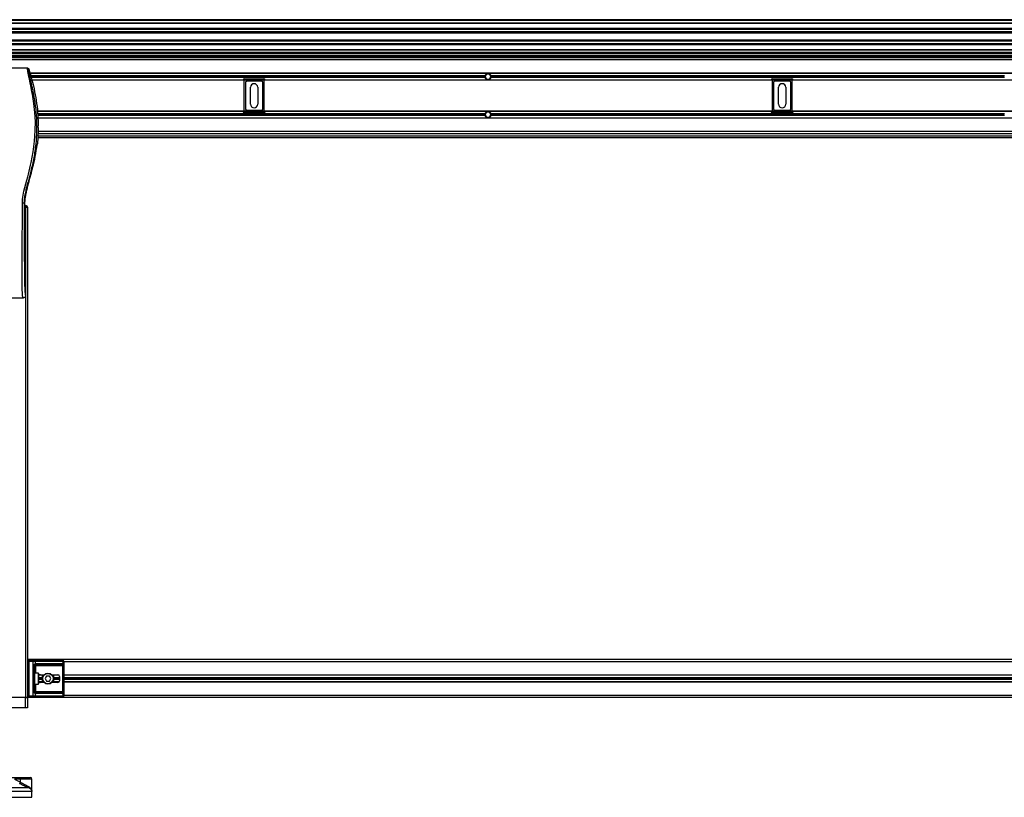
# Model space of a CAD drawing. Header units: millimetres. Extents: x 0 to 420, y 0 to 297.
# Tile 71 of 106: x 176 to 203, y 206 to 228. Entities that reach past the tile are written whole.
import ezdxf

# ---------------------------------------------------------------- set-up
doc = ezdxf.new("R2010")
doc.units = ezdxf.units.MM

msp = doc.modelspace()

# ---------------------------------------------------------------- linework, layer by layer
at = {"color": 7, "linetype": 'Continuous', "lineweight": 25}
for p, q in [((220.31478, 227.68916), (57.72217, 227.68916)), ((220.31478, 227.66593), (57.72217, 227.66593)), ((220.31478, 227.59625), (57.72217, 227.59625)), ((220.31478, 227.5844), (57.72217, 227.5844)), ((211.38382, 227.44758), (168.27352, 227.44758)), ((211.35708, 227.42064), (168.30026, 227.42064)), ((211.31678, 227.35122), (168.34056, 227.35122)), ((211.30769, 227.31984), (168.34965, 227.31984)), ((211.30251, 227.12937), (168.35483, 227.12937)), ((211.30251, 227.09799), (168.35483, 227.09799)), ((211.30251, 227.02857), (168.35483, 227.02857)), ((211.30251, 227.00162), (168.35483, 227.00162)), ((211.30251, 226.86481), (168.35483, 226.86481)), ((211.30251, 226.85296), (168.35483, 226.85296)), ((211.30251, 226.78328), (168.35483, 226.78328)), ((211.30251, 226.76005), (168.35483, 226.76005)), ((211.30251, 226.74844), (168.35483, 226.74844)), ((168.35483, 226.70199), (178.66785, 226.70199)), ((168.35483, 226.66714), (178.66785, 226.66714)), ((211.30251, 226.64392), (168.35483, 226.64392)), ((211.30251, 226.58585), (168.35483, 226.58585)), ((178.66785, 226.66714), (178.66785, 226.70199)), ((178.66785, 226.70199), (178.78399, 226.70199)), ((178.78399, 226.66714), (178.66785, 226.66714)), ((178.78399, 226.66714), (178.78399, 226.70199)), ((178.78399, 226.70199), (178.90012, 226.70199)), ((178.78399, 226.70199), (178.78399, 226.66714)), ((178.90012, 226.66714), (178.78399, 226.66714)), ((178.90012, 226.70199), (178.90012, 226.66714)), ((178.90012, 226.70199), (211.30251, 226.70199)), ((178.90012, 226.66714), (211.30251, 226.66714)), ((181.48741, 226.66714), (181.51322, 226.64392)), ((181.62936, 226.64392), (181.65517, 226.66714)), ((193.11665, 226.66714), (193.14246, 226.64392)), ((193.2586, 226.64392), (193.28441, 226.66714)), ((176.35115, 226.35357), (174.24857, 226.35357)), ((210.47348, 226.21769), (176.40762, 226.21769)), ((210.47182, 226.21189), (176.40928, 226.21189)), ((188.91698, 226.14453), (176.42855, 226.14453)), ((188.91382, 226.1213), (176.4352, 226.1213)), ((188.91698, 226.09807), (176.44184, 226.09807)), ((182.26832, 226.03071), (176.46111, 226.03071)), ((210.41834, 226.0249), (176.46276, 226.0249)), ((182.26832, 226.0249), (182.26832, 226.03132)), ((182.26832, 226.03132), (182.29154, 226.03132)), ((182.29154, 226.03132), (182.29154, 225.16604)), ((182.30316, 226.06616), (182.83698, 226.06616)), ((182.30316, 226.06616), (182.30316, 226.04293)), ((182.83698, 226.04293), (182.30316, 226.04293)), ((182.83698, 226.06616), (182.83698, 226.04293)), ((182.8486, 225.16604), (182.8486, 226.03132)), ((182.8486, 226.03132), (182.87182, 226.03132)), ((182.87182, 226.03132), (182.87182, 226.0249)), ((196.78552, 226.03071), (182.87182, 226.03071)), ((188.96069, 226.19098), (188.92046, 226.1213)), ((188.92046, 226.1213), (188.96069, 226.05162)), ((189.04116, 226.19098), (188.96069, 226.19098)), ((188.96069, 226.05162), (189.04116, 226.05162)), ((189.08139, 226.1213), (189.04116, 226.19098)), ((189.04116, 226.05162), (189.08139, 226.1213)), ((203.19768, 226.14453), (189.08488, 226.14453)), ((203.19768, 226.09807), (189.08488, 226.09807)), ((203.19452, 226.1213), (189.08803, 226.1213)), ((196.78552, 226.03132), (196.80874, 226.03132)), ((196.78552, 226.0249), (196.78552, 226.03132)), ((196.80874, 226.03132), (196.80874, 225.16604)), ((196.82036, 226.06616), (197.35418, 226.06616)), ((196.82036, 226.06616), (196.82036, 226.04293)), ((197.35418, 226.04293), (196.82036, 226.04293)), ((197.35418, 226.06616), (197.35418, 226.04293)), ((197.3658, 225.16604), (197.3658, 226.03132)), ((197.3658, 226.03132), (197.38902, 226.03132)), ((197.38902, 226.03132), (197.38902, 226.0249)), ((210.41999, 226.03071), (197.38902, 226.03071)), ((182.33133, 225.96331), (182.33083, 225.96382)), ((182.33083, 225.96382), (182.33083, 225.23354)), ((182.33133, 225.96331), (182.33133, 225.23405)), ((182.36567, 225.99866), (182.36617, 225.99815)), ((182.77447, 225.99866), (182.36567, 225.99866)), ((182.77397, 225.99815), (182.36617, 225.99815)), ((182.47135, 225.3664), (182.47135, 225.83095)), ((182.66879, 225.83095), (182.66879, 225.3664)), ((182.77397, 225.99815), (182.77447, 225.99866)), ((182.80931, 225.96382), (182.80881, 225.96331)), ((182.80881, 225.23405), (182.80881, 225.96331)), ((182.80931, 225.23354), (182.80931, 225.96382)), ((196.84853, 225.96331), (196.84803, 225.96382)), ((196.84803, 225.96382), (196.84803, 225.23354)), ((196.84853, 225.96331), (196.84853, 225.23405)), ((196.88287, 225.99866), (196.88337, 225.99815)), ((197.29167, 225.99866), (196.88287, 225.99866)), ((197.29117, 225.99815), (196.88337, 225.99815)), ((196.98855, 225.3664), (196.98855, 225.83095)), ((197.18599, 225.83095), (197.18599, 225.3664)), ((197.29117, 225.99815), (197.29167, 225.99866)), ((197.32651, 225.96382), (197.32601, 225.96331)), ((197.32601, 225.23405), (197.32601, 225.96331)), ((197.32651, 225.23354), (197.32651, 225.96382)), ((182.33083, 225.23354), (182.33133, 225.23405)), ((182.80881, 225.23405), (182.80931, 225.23354)), ((196.84803, 225.23354), (196.84853, 225.23405)), ((197.32601, 225.23405), (197.32651, 225.23354)), ((210.26792, 225.17245), (176.61318, 225.17245)), ((182.26832, 225.16665), (176.61378, 225.16665)), ((188.91698, 225.09929), (176.6207, 225.09929)), ((188.91382, 225.07606), (176.62309, 225.07606)), ((188.91698, 225.05283), (176.62527, 225.05283)), ((210.25337, 224.98547), (176.62773, 224.98547)), ((210.25316, 224.97967), (176.62794, 224.97967)), ((182.26832, 225.16604), (182.26832, 225.17245)), ((182.26832, 225.16604), (182.29154, 225.16604)), ((182.30316, 225.15442), (182.83698, 225.15442)), ((182.30316, 225.15442), (182.30316, 225.1312)), ((182.83698, 225.1312), (182.30316, 225.1312)), ((182.36617, 225.19921), (182.36567, 225.1987)), ((182.36567, 225.1987), (182.77447, 225.1987)), ((182.36617, 225.19921), (182.77397, 225.19921)), ((182.77447, 225.1987), (182.77397, 225.19921)), ((182.83698, 225.15442), (182.83698, 225.1312)), ((182.8486, 225.16604), (182.87182, 225.16604)), ((182.87182, 225.17245), (182.87182, 225.16604)), ((196.78552, 225.16665), (182.87182, 225.16665)), ((188.96069, 225.14574), (188.92046, 225.07606)), ((188.92046, 225.07606), (188.96069, 225.00638)), ((189.04116, 225.14574), (188.96069, 225.14574)), ((188.96069, 225.00638), (189.04116, 225.00638)), ((189.08139, 225.07606), (189.04116, 225.14574)), ((189.04116, 225.00638), (189.08139, 225.07606)), ((203.19768, 225.09929), (189.08488, 225.09929)), ((203.19768, 225.05283), (189.08488, 225.05283)), ((203.19452, 225.07606), (189.08803, 225.07606)), ((196.78552, 225.16604), (196.78552, 225.17245)), ((196.78552, 225.16604), (196.80874, 225.16604)), ((196.82036, 225.15442), (197.35418, 225.15442)), ((196.82036, 225.15442), (196.82036, 225.1312)), ((197.35418, 225.1312), (196.82036, 225.1312)), ((196.88337, 225.19921), (196.88287, 225.1987)), ((196.88287, 225.1987), (197.29167, 225.1987)), ((196.88337, 225.19921), (197.29117, 225.19921)), ((197.29167, 225.1987), (197.29117, 225.19921)), ((197.35418, 225.15442), (197.35418, 225.1312)), ((197.3658, 225.16604), (197.38902, 225.16604)), ((197.38902, 225.17245), (197.38902, 225.16604)), ((210.26732, 225.16665), (197.38902, 225.16665)), ((176.63544, 224.72437), (176.63544, 224.77446)), ((176.6246, 224.44892), (210.25649, 224.44892)), ((176.62825, 224.49537), (210.25285, 224.49537)), ((210.25079, 224.55344), (176.63031, 224.55344)), ((210.24769, 224.61151), (176.63341, 224.61151)), ((176.60752, 224.24741), (176.6113, 224.27942)), ((176.47753, 223.59773), (176.4823, 223.61693)), ((176.24635, 222.64878), (176.27058, 222.64878)), ((176.27058, 222.06958), (176.27058, 222.64878)), ((176.27058, 222.5791), (176.29865, 222.5791)), ((176.29865, 222.53265), (176.27058, 222.53265)), ((176.27058, 222.52103), (176.28703, 222.52103)), ((176.28703, 222.52103), (176.28703, 209.04907)), ((176.28703, 222.52103), (176.29186, 222.52103)), ((176.29865, 222.52103), (176.29186, 222.52103)), ((176.29865, 222.53265), (176.29865, 222.5791)), ((176.29865, 222.52103), (176.29865, 222.53265)), ((176.29865, 222.53265), (176.34511, 222.53265)), ((176.34511, 222.52103), (176.29865, 222.52103)), ((176.3451, 222.52103), (176.3451, 209.04907)), ((176.34511, 222.53265), (176.34511, 222.52103)), ((176.28703, 221.91712), (176.27354, 222.00987)), ((176.28703, 221.91712), (176.28703, 220.10537)), ((176.21708, 220.03569), (174.38264, 220.03569)), ((210.536, 210.09431), (176.3451, 210.09431)), ((176.37297, 210.04321), (176.37297, 210.07108)), ((176.37297, 210.07108), (176.49724, 210.07108)), ((176.49724, 210.04321), (176.49724, 210.07108)), ((176.49724, 210.07108), (176.53502, 210.07108)), ((176.53502, 210.07108), (177.30036, 210.07108)), ((177.30036, 210.07108), (177.31601, 210.07108)), ((176.37297, 210.04321), (176.3451, 210.04321)), ((176.34759, 209.96656), (176.34759, 209.79235)), ((176.34759, 209.96656), (176.34937, 209.96656)), ((176.34759, 209.79235), (176.34937, 209.79235)), ((176.34937, 209.96656), (176.34937, 209.79235)), ((176.49724, 210.04321), (176.37297, 210.04321)), ((176.37297, 210.04321), (176.37297, 209.10017)), ((176.49724, 209.10017), (176.49724, 210.04321)), ((176.55473, 210.04321), (176.49724, 210.04321)), ((176.50607, 209.92707), (176.53092, 209.92707)), ((176.50607, 209.21631), (176.50607, 209.92707)), ((176.53092, 209.92707), (176.53092, 209.21631)), ((176.53092, 209.92707), (176.55879, 209.92707)), ((176.55473, 210.04321), (176.55473, 209.9775)), ((177.32007, 210.04321), (176.55473, 210.04321)), ((177.27659, 209.95495), (176.55879, 209.95495)), ((176.55879, 209.95495), (176.55879, 209.92707)), ((177.31569, 209.92707), (176.55879, 209.92707)), ((176.55879, 209.92707), (176.55879, 209.72267)), ((176.5785, 209.98282), (177.2963, 209.98282)), ((177.31569, 209.92707), (177.3434, 209.92707)), ((177.31569, 209.21631), (177.31569, 209.92707)), ((177.32007, 209.9775), (177.32007, 210.04321)), ((177.34388, 210.04321), (177.32007, 210.04321)), ((177.3434, 209.92707), (177.3434, 209.21631)), ((177.34388, 210.04321), (177.34388, 209.10017)), ((209.53722, 210.03624), (177.34388, 210.03624)), ((176.64009, 209.72267), (176.53092, 209.72267)), ((176.64009, 209.42071), (176.64009, 209.72267)), ((176.64705, 209.7157), (176.64705, 209.42768)), ((176.75158, 209.59492), (176.64705, 209.59492)), ((176.75158, 209.57169), (176.64705, 209.57169)), ((176.75158, 209.54847), (176.64705, 209.54847)), ((176.75158, 209.66228), (176.64824, 209.66228)), ((176.78636, 209.66809), (176.65803, 209.66809)), ((176.69516, 209.67622), (176.79361, 209.67622)), ((176.75158, 209.4753), (176.75158, 209.66809)), ((176.86233, 209.64138), (176.8221, 209.57169)), ((176.8221, 209.57169), (176.86233, 209.50201)), ((176.94279, 209.64138), (176.86233, 209.64138)), ((176.98302, 209.57169), (176.94279, 209.64138)), ((176.94279, 209.50201), (176.98302, 209.57169)), ((177.0115, 209.67622), (177.17428, 209.67622)), ((177.20054, 209.66809), (177.01876, 209.66809)), ((177.05354, 209.66809), (177.05354, 209.4753)), ((177.20746, 209.66228), (177.05354, 209.66228)), ((177.22074, 209.59492), (177.05354, 209.59492)), ((177.22074, 209.57169), (177.05354, 209.57169)), ((177.22074, 209.54847), (177.05354, 209.54847)), ((177.22074, 209.62976), (177.22074, 209.51362)), ((209.53722, 209.66809), (177.34388, 209.66809)), ((209.53722, 209.66228), (177.34388, 209.66228)), ((209.53722, 209.59492), (177.34388, 209.59492)), ((209.53722, 209.57169), (177.34388, 209.57169)), ((209.53722, 209.54847), (177.34388, 209.54847)), ((176.34759, 209.35103), (176.34759, 209.17682)), ((176.34759, 209.35103), (176.34937, 209.35103)), ((176.34937, 209.35103), (176.34937, 209.17682)), ((176.53092, 209.42071), (176.64009, 209.42071)), ((176.55879, 209.42071), (176.55879, 209.21631)), ((176.75158, 209.48111), (176.64824, 209.48111)), ((176.78636, 209.4753), (176.65803, 209.4753)), ((176.79361, 209.46717), (176.69516, 209.46717)), ((176.86233, 209.50201), (176.94279, 209.50201)), ((177.17428, 209.46717), (177.0115, 209.46717)), ((177.20054, 209.4753), (177.01876, 209.4753)), ((177.20746, 209.48111), (177.05354, 209.48111)), ((209.53722, 209.48111), (177.34388, 209.48111)), ((209.53722, 209.4753), (177.34388, 209.4753)), ((176.28703, 209.04907), (174.31269, 209.04907)), ((176.28703, 209.04907), (175.91887, 209.04907)), ((176.3451, 209.04907), (176.28703, 209.04907)), ((176.28703, 208.77034), (176.28703, 209.04907)), ((176.28703, 209.04907), (176.3451, 209.04907)), ((176.37297, 209.10017), (176.3451, 209.10017)), ((210.536, 209.04907), (176.3451, 209.04907)), ((176.3451, 209.04907), (176.3451, 208.77034)), ((176.34759, 209.17682), (176.34937, 209.17682)), ((176.37297, 209.10017), (176.49724, 209.10017)), ((176.37297, 209.0723), (176.37297, 209.10017)), ((176.49724, 209.0723), (176.37297, 209.0723)), ((176.49724, 209.10017), (176.55473, 209.10017)), ((176.49724, 209.0723), (176.49724, 209.10017)), ((176.53502, 209.0723), (176.49724, 209.0723)), ((176.50607, 209.21631), (176.53092, 209.21631)), ((176.53092, 209.21631), (176.55879, 209.21631)), ((177.30036, 209.0723), (176.53502, 209.0723)), ((176.55473, 209.16589), (176.55473, 209.10017)), ((176.55473, 209.10017), (177.32007, 209.10017)), ((176.55879, 209.18844), (176.55879, 209.21631)), ((176.55879, 209.21631), (177.31569, 209.21631)), ((176.55879, 209.18844), (177.27659, 209.18844)), ((177.2963, 209.16057), (176.5785, 209.16057)), ((177.31601, 209.0723), (177.30036, 209.0723)), ((177.31569, 209.21631), (177.3434, 209.21631)), ((177.32007, 209.10017), (177.32007, 209.16589)), ((177.32007, 209.10017), (177.34388, 209.10017)), ((209.53722, 209.10714), (177.34388, 209.10714)), ((176.28703, 208.77034), (174.31269, 208.77034)), ((176.3451, 208.77034), (176.28703, 208.77034)), ((175.8415, 206.85407), (176.1499, 206.85407)), ((175.9812, 206.80762), (176.14829, 206.72322)), ((176.14829, 206.80762), (175.9812, 206.80762)), ((176.14829, 206.72322), (176.14829, 206.80762)), ((176.46072, 206.80762), (176.14829, 206.80762)), ((176.1499, 206.85407), (176.41426, 206.85407)), ((176.46072, 206.47896), (176.46072, 206.80762)), ((174.21954, 206.57366), (176.36267, 206.57366)), ((176.46054, 206.47206), (174.13848, 206.47206)), ((174.13848, 206.30823), (176.46123, 206.30823)), ((176.46123, 206.47206), (176.46054, 206.47206)), ((176.46123, 206.30823), (176.46123, 206.47206))]:
    msp.add_line(p, q, dxfattribs=at)
at = {"color": 7, "linetype": 'Continuous', "lineweight": 25, "flags": 128}
msp.add_lwpolyline([(176.20007, 222.6475), (176.20609, 222.75857), (176.22128, 222.86628), (176.24226, 222.97176), (176.26694, 223.07573), (176.29373, 223.17808), (176.31992, 223.27342), (176.34554, 223.36554), (176.3675, 223.4456), (176.38869, 223.5258), (176.40875, 223.60562), (176.42753, 223.68469), (176.44535, 223.76462), (176.50016, 224.05692), (176.53736, 224.34932), (176.55599, 224.64116), (176.55682, 224.88975), (176.5437, 225.13893), (176.51677, 225.3888), (176.47582, 225.64353), (176.46435, 225.70408), (176.45325, 225.76058), (176.44121, 225.82085), (176.4381, 225.83638), (176.43386, 225.85743), (176.43006, 225.87617), (176.42905, 225.88118), (176.42877, 225.88259), (176.42868, 225.88301), (176.42865, 225.88317), (176.42864, 225.88322), (176.42863, 225.88324), (176.42863, 225.88325), (176.42863, 225.88325), (176.42863, 225.88326), (176.42863, 225.88326), (176.42863, 225.88326), (176.42863, 225.88326), (176.41625, 225.94306), (176.40437, 225.99938), (176.39147, 226.06023), (176.3794, 226.11757), (176.3689, 226.16861), (176.35961, 226.21607), (176.35196, 226.25891), (176.3467, 226.2942), (176.34403, 226.32125), (176.34399, 226.3396), (176.34638, 226.35012), (176.35115, 226.35357)], dxfattribs=at)
at = {"color": 7, "linetype": 'Continuous', "lineweight": 25}
for radius in [0.15098, 0.14401]:
    msp.add_circle((176.90256, 209.57169), radius, dxfattribs=at)
for centre, radius, start, end in [((189.00093, 226.1213), 0.0871, 164.53399, 180), ((189.00093, 226.1213), 0.0871, 180, 195.46601), ((189.00093, 226.1213), 0.0871, 15.46601, 164.53399), ((189.00093, 226.1213), 0.0871, 195.46601, 344.53399), ((189.00093, 226.1213), 0.0871, 0, 15.46601), ((189.00093, 226.1213), 0.0871, 344.53399, 0), ((182.57007, 225.83095), 0.09872, 0, 180), ((197.08727, 225.83095), 0.09872, 0, 180), ((182.57007, 225.3664), 0.09872, 180, 0), ((197.08727, 225.3664), 0.09872, 180, 0), ((189.00093, 225.07606), 0.0871, 164.53399, 180), ((189.00093, 225.07606), 0.0871, 180, 195.46601), ((189.00093, 225.07606), 0.0871, 15.46601, 164.53399), ((189.00093, 225.07606), 0.0871, 195.46601, 344.53399), ((189.00093, 225.07606), 0.0871, 0, 15.46601), ((189.00093, 225.07606), 0.0871, 344.53399, 0), ((176.29865, 222.53265), 0.04646, 0, 90), ((176.37297, 210.04321), 0.02787, 90, 180), ((176.53009, 210.0467), 0.02488, 351.950533, 78.578246), ((177.29543, 210.0467), 0.02488, 351.950533, 78.578246), ((177.31601, 210.04321), 0.02787, 0, 90), ((176.53477, 209.96987), 0.02137, 304.609873, 20.910188), ((176.55879, 209.92707), 0.02787, 90, 115.240416), ((176.5785, 209.92707), 0.05575, 90, 115.240416), ((176.55386, 209.97934), 0.02488, 281.421754, 8.049467), ((177.27166, 209.97934), 0.02488, 281.421754, 8.049467), ((177.2963, 209.92707), 0.05575, 64.759584, 90), ((177.2849, 209.98468), 0.0359, 295.516007, 348.451492), ((176.64009, 209.7157), 0.00697, 0, 90), ((177.17428, 209.62976), 0.04646, 0, 90), ((177.17428, 209.51362), 0.04646, 270, 0), ((176.64009, 209.42768), 0.00697, 270, 0), ((176.37297, 209.10017), 0.02787, 180, 270), ((176.53009, 209.09669), 0.02488, 281.421754, 8.049467), ((176.53477, 209.17351), 0.02137, 339.089812, 55.390127), ((176.55879, 209.21631), 0.02787, 244.759584, 270), ((176.5785, 209.21631), 0.05575, 244.759584, 270), ((176.55386, 209.16405), 0.02488, 351.950533, 78.578246), ((177.27166, 209.16405), 0.02488, 351.950533, 78.578246), ((177.2963, 209.21631), 0.05575, 270, 295.240416), ((177.2849, 209.1587), 0.0359, 11.548508, 64.483993), ((177.29543, 209.09669), 0.02488, 281.421754, 8.049467), ((177.31601, 209.10017), 0.02787, 270, 0), ((176.48435, 206.81922), 0.33626, 174.050261, 181.976902), ((176.41426, 206.80762), 0.04646, 0, 90), ((175.63577, 206.97638), 0.57163, 329.071778, 333.712755), ((176.39163, 206.6008), 0.03969, 160.122409, 223.146491), ((176.3451, 206.47206), 0.11614, 0, 6.310906)]:
    msp.add_arc(centre, radius, start, end, dxfattribs=at)
for centre, major_axis, ratio, start_param, end_param in [((182.30316, 226.03132), (0.02464, 0.02464), 0.99997462, 0.78543624, 2.35615641), ((182.30316, 226.03132), (-0.00821, 0.00821), 0.99992385, 5.49782522, 7.06854539), ((182.83698, 226.03132), (0.02464, -0.02464), 0.99997462, 0.78543624, 2.35615641), ((182.83698, 226.03132), (0.00821, 0.00821), 0.99992385, 5.49782522, 7.06854539), ((196.82036, 226.03132), (0.02464, 0.02464), 0.99997462, 0.78543624, 2.35615641), ((196.82036, 226.03132), (-0.00821, 0.00821), 0.99992385, 5.49782522, 7.06854539), ((197.35418, 226.03132), (0.02464, -0.02464), 0.99997462, 0.78543624, 2.35615641), ((197.35418, 226.03132), (0.00821, 0.00821), 0.99992385, 5.49782522, 7.06854539), ((182.36567, 225.96381), (-0.02464, 0.02464), 0.99992385, 5.49782522, 7.06854539), ((182.36618, 225.96331), (-0.02464, 0.02464), 0.99992385, 5.49782522, 7.06854539), ((182.77397, 225.96331), (0.02464, 0.02464), 0.99992385, 5.49782522, 7.06854539), ((182.77447, 225.96381), (0.02464, 0.02464), 0.99992385, 5.49782522, 7.06854539), ((196.88287, 225.96381), (-0.02464, 0.02464), 0.99992385, 5.49782522, 7.06854539), ((196.88337, 225.96331), (-0.02464, 0.02464), 0.99992385, 5.49782522, 7.06854539), ((197.29116, 225.96331), (0.02464, 0.02464), 0.99992385, 5.49782522, 7.06854539), ((197.29167, 225.96381), (0.02464, 0.02464), 0.99992385, 5.49782522, 7.06854539), ((182.36567, 225.23354), (-0.02464, -0.02464), 0.99992385, 5.49782522, 7.06854539), ((182.36618, 225.23405), (-0.02464, -0.02464), 0.99992385, 5.49782522, 7.06854539), ((182.77397, 225.23405), (0.02464, -0.02464), 0.99992385, 5.49782522, 7.06854539), ((182.77447, 225.23354), (0.02464, -0.02464), 0.99992385, 5.49782522, 7.06854539), ((196.88287, 225.23354), (-0.02464, -0.02464), 0.99992385, 5.49782522, 7.06854539), ((196.88337, 225.23405), (-0.02464, -0.02464), 0.99992385, 5.49782522, 7.06854539), ((197.29116, 225.23405), (0.02464, -0.02464), 0.99992385, 5.49782522, 7.06854539), ((197.29167, 225.23354), (0.02464, -0.02464), 0.99992385, 5.49782522, 7.06854539), ((182.30316, 225.16604), (0.02464, -0.02464), 0.99997462, 3.92702889, 5.49774907), ((182.30316, 225.16604), (-0.00821, -0.00821), 0.99992385, 5.49782522, 7.06854539), ((182.83698, 225.16604), (0.00821, -0.00821), 0.99992385, 5.49782522, 7.06854539), ((182.83698, 225.16604), (0.02464, 0.02464), 0.99997462, 3.92702889, 5.49774907), ((196.82036, 225.16604), (0.02464, -0.02464), 0.99997462, 3.92702889, 5.49774907), ((196.82036, 225.16604), (-0.00821, -0.00821), 0.99992385, 5.49782522, 7.06854539), ((197.35418, 225.16604), (0.00821, -0.00821), 0.99992385, 5.49782522, 7.06854539), ((197.35418, 225.16604), (0.02464, 0.02464), 0.99997462, 3.92702889, 5.49774907), ((176.27668, 222.06958), (0, 0.06968), 0.08748866, 1.57079633, 2.60011107), ((177.27659, 209.92707), (0.05575, 0), 0.5, 1.13026796, 1.57079633), ((176.69516, 209.62976), (0.0657, 0), 0.70710678, 1.57079633, 2.39239133), ((176.69516, 209.51362), (0.0657, 0), 0.70710678, 3.89079397, 4.71238898), ((177.27659, 209.21631), (0.05575, 0), 0.5, 4.71238898, 5.15291735)]:
    msp.add_ellipse(centre, major_axis=major_axis, ratio=ratio, start_param=start_param, end_param=end_param, dxfattribs=at)
for points, knots in [([(176.37343, 226.33721), (176.3717, 226.3367), (176.36826, 226.33568), (176.36581, 226.3256), (176.36579, 226.30818), (176.36855, 226.28242), (176.37399, 226.24877), (176.3818, 226.20821), (176.39153, 226.16191), (176.4063, 226.09458), (176.42714, 226.00226), (176.45269, 225.88624), (176.47869, 225.76523), (176.51762, 225.57393), (176.55994, 225.31127), (176.58985, 224.97654), (176.5951, 224.62751), (176.57164, 224.26442), (176.51711, 223.88975), (176.4522, 223.59403), (176.39445, 223.37585), (176.3548, 223.23232), (176.3162, 223.08862), (176.28201, 222.94409), (176.2536, 222.79775), (176.24877, 222.69854), (176.24635, 222.64878)], [0, 0, 0, 0, 0.01540227, 0.03061858, 0.04589778, 0.0611515, 0.07635239, 0.09167591, 0.1069667, 0.12239636, 0.15311965, 0.18413953, 0.21464534, 0.24575549, 0.32956556, 0.41290917, 0.49608211, 0.58959241, 0.68386766, 0.7780859, 0.81510034, 0.85211963, 0.88910287, 0.92601797, 0.9628961, 1, 1, 1, 1]), ([(176.35115, 226.35357), (176.35361, 226.35335), (176.35854, 226.3529), (176.36517, 226.34934), (176.37057, 226.34409), (176.37247, 226.33951), (176.37343, 226.33721)], [0, 0, 0, 0, 0.249675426, 0.499392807, 0.749147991, 1, 1, 1, 1]), ([(176.37343, 226.33721), (176.40427, 226.23347), (176.46602, 226.02573), (176.5395, 225.70766), (176.59489, 225.38426), (176.62836, 225.07226), (176.63321, 224.86837), (176.63544, 224.77446)], [0, 0, 0, 0, 0.2041389, 0.40877747, 0.6153735, 0.8228525, 1, 1, 1, 1]), ([(176.63544, 224.72437), (176.63411, 224.65016), (176.63144, 224.50155), (176.61802, 224.35352), (176.6113, 224.27942)], [0, 0, 0, 0, 0.49941172, 1, 1, 1, 1]), ([(176.4823, 223.61693), (176.5079, 223.72097), (176.55919, 223.92937), (176.59139, 224.14128), (176.60752, 224.24741)], [0, 0, 0, 0, 0.499185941, 1, 1, 1, 1]), ([(176.27058, 222.64878), (176.27222, 222.68858), (176.27549, 222.76824), (176.3029, 222.92703), (176.3505, 223.12427), (176.41764, 223.35973), (176.45757, 223.51839), (176.47753, 223.59773)], [0, 0, 0, 0, 0.12264871, 0.2454767, 0.49573627, 0.74787131, 1, 1, 1, 1]), ([(176.21708, 220.03569), (176.21639, 220.03589), (176.21502, 220.0363), (176.21314, 220.04012), (176.21174, 220.04582), (176.21071, 220.05225), (176.20997, 220.0582), (176.20929, 220.06476), (176.20865, 220.07223), (176.20795, 220.08116), (176.20652, 220.10148), (176.20406, 220.1353), (176.20108, 220.1794), (176.1982, 220.23047), (176.19555, 220.29087), (176.19327, 220.36888), (176.19185, 220.46163), (176.19136, 220.55512), (176.19136, 220.64572), (176.19161, 220.73653), (176.19201, 220.82281), (176.19243, 220.89943), (176.19275, 220.95421), (176.19305, 221.00354), (176.19333, 221.04836), (176.19362, 221.09545), (176.19394, 221.14486), (176.19428, 221.19659), (176.19464, 221.25201), (176.19507, 221.31605), (176.1956, 221.39414), (176.19624, 221.49092), (176.19693, 221.59666), (176.19763, 221.71053), (176.19826, 221.81879), (176.19885, 221.92974), (176.19941, 222.05221), (176.19991, 222.19096), (176.20024, 222.34438), (176.20034, 222.49582), (176.20016, 222.59774), (176.20007, 222.6475)], [0, 0, 0, 0, 0.01040061, 0.02080672, 0.03106116, 0.03614099, 0.04145683, 0.04698488, 0.05107961, 0.056575, 0.06335413, 0.08477825, 0.10578404, 0.12644249, 0.15396653, 0.18250697, 0.21827305, 0.25692616, 0.28371553, 0.31573913, 0.35433978, 0.37618226, 0.39782595, 0.41302567, 0.42902685, 0.44584073, 0.46347795, 0.48194851, 0.50126173, 0.52284596, 0.55053669, 0.58490472, 0.6264984, 0.66378186, 0.70683381, 0.74242415, 0.78255841, 0.83794342, 0.89093876, 0.94676606, 1, 1, 1, 1]), ([(176.24635, 222.64878), (176.24529, 222.64863), (176.24309, 222.64831), (176.23216, 222.64789), (176.21711, 222.64759), (176.20561, 222.64753), (176.20007, 222.6475)], [0, 0, 0, 0, 0.24120147, 0.5, 0.75879853, 1, 1, 1, 1]), ([(176.24635, 222.64878), (176.24651, 222.58616), (176.24685, 222.45879), (176.24751, 222.2646), (176.24828, 222.067), (176.24913, 221.87677), (176.25001, 221.69626), (176.25069, 221.56721), (176.25115, 221.48066), (176.2514, 221.43607), (176.25165, 221.39062), (176.25191, 221.34431), (176.25218, 221.29715), (176.25245, 221.24985), (176.25274, 221.19988), (176.25306, 221.14466), (176.25344, 221.0809), (176.25386, 221.00862), (176.25432, 220.93114), (176.25483, 220.84521), (176.25541, 220.75276), (176.25615, 220.65417), (176.25712, 220.56106), (176.25849, 220.47577), (176.26045, 220.39866), (176.26333, 220.32645), (176.26671, 220.26766), (176.27014, 220.2186), (176.27329, 220.17876), (176.27606, 220.14447), (176.27876, 220.12247), (176.28083, 220.11335), (176.28257, 220.10884), (176.28398, 220.10657), (176.28548, 220.10538), (176.28651, 220.10537), (176.28703, 220.10537)], [0, 0, 0, 0, 0.06946876, 0.14129082, 0.21546943, 0.28878046, 0.35249328, 0.41592792, 0.43212319, 0.44863682, 0.46546884, 0.48261925, 0.50008806, 0.51787528, 0.53516899, 0.55562395, 0.57924015, 0.60601761, 0.63595633, 0.6653451, 0.70151587, 0.73871879, 0.77505525, 0.80544439, 0.8348007, 0.86386977, 0.89313471, 0.91269266, 0.93347159, 0.95287654, 0.9643483, 0.97519881, 0.98089522, 0.9869973, 0.99335869, 1, 1, 1, 1]), ([(176.28703, 220.10537), (176.28597, 220.09622), (176.28386, 220.07794), (176.26766, 220.05492), (176.24456, 220.03883), (176.22625, 220.03674), (176.21708, 220.03569)], [0, 0, 0, 0, 0.24994474, 0.4997361, 0.74942287, 1, 1, 1, 1]), ([(176.3451, 209.99576), (176.34514, 209.99495), (176.34529, 209.99177), (176.34648, 209.98715), (176.34805, 209.97994), (176.34917, 209.97399), (176.34932, 209.96835), (176.34937, 209.96656)], [0, 0, 0, 0, 0.11725755, 0.46117897, 0.50697617, 0.84316274, 1, 1, 1, 1]), ([(176.34937, 209.79235), (176.34927, 209.78976), (176.34902, 209.78324), (176.34738, 209.77574), (176.34567, 209.76851), (176.34533, 209.76534), (176.3451, 209.76315)], [0, 0, 0, 0, 0.22698943, 0.56901237, 0.70203402, 1, 1, 1, 1]), ([(176.34725, 209.79237), (176.34728, 209.78867), (176.34738, 209.77951), (176.34483, 209.76997), (176.34533, 209.76414), (176.34543, 209.76305)], [0, 0, 0, 0, 0.35530576, 0.87926001, 1, 1, 1, 1]), ([(176.34532, 209.9927), (176.34539, 209.99152), (176.3457, 209.98548), (176.34759, 209.97556), (176.34755, 209.96666), (176.34753, 209.96332)], [0, 0, 0, 0, 0.13224493, 0.67417628, 1, 1, 1, 1]), ([(176.50607, 209.92707), (176.50614, 209.92873), (176.50642, 209.93558), (176.50919, 209.94289), (176.51516, 209.9528), (176.52393, 209.96232), (176.53958, 209.97218), (176.54953, 209.97567), (176.55473, 209.9775)], [0, 0, 0, 0, 0.0620594, 0.25604, 0.28119649, 0.496867, 0.73687732, 1, 1, 1, 1]), ([(176.5469, 209.95229), (176.54526, 209.95143), (176.54248, 209.95), (176.53861, 209.94645), (176.53555, 209.94268), (176.5326, 209.93769), (176.53104, 209.93155), (176.53094, 209.9279), (176.53092, 209.92707)], [0, 0, 0, 0, 0.27379704, 0.46230291, 0.49915809, 0.70498278, 0.93304377, 1, 1, 1, 1]), ([(177.31569, 209.92707), (177.31565, 209.93014), (177.31557, 209.9356), (177.31446, 209.94115), (177.3126, 209.94529), (177.31043, 209.94783), (177.30617, 209.95062), (177.30282, 209.95158), (177.30036, 209.95229)], [0, 0, 0, 0, 0.24595141, 0.43826429, 0.49843058, 0.68293489, 0.7679658, 1, 1, 1, 1]), ([(177.32007, 209.9775), (177.32386, 209.97601), (177.33256, 209.97261), (177.33938, 209.96344), (177.34196, 209.95282), (177.34303, 209.94315), (177.34336, 209.93522), (177.34339, 209.92898), (177.3434, 209.92707)], [0, 0, 0, 0, 0.22040235, 0.50500191, 0.69312024, 0.76694286, 0.92883385, 1, 1, 1, 1]), ([(176.3451, 209.38023), (176.34514, 209.37942), (176.34529, 209.37624), (176.34648, 209.37162), (176.34805, 209.36441), (176.34917, 209.35846), (176.34932, 209.35282), (176.34937, 209.35103)], [0, 0, 0, 0, 0.11725755, 0.46117897, 0.50697617, 0.84316274, 1, 1, 1, 1]), ([(176.34532, 209.37717), (176.34539, 209.37599), (176.3457, 209.36995), (176.34759, 209.36003), (176.34755, 209.35113), (176.34753, 209.34779)], [0, 0, 0, 0, 0.13224493, 0.67417628, 1, 1, 1, 1]), ([(176.34937, 209.17682), (176.34927, 209.17423), (176.34902, 209.16771), (176.34738, 209.16021), (176.34567, 209.15298), (176.34533, 209.14981), (176.3451, 209.14762)], [0, 0, 0, 0, 0.22698943, 0.56901237, 0.70203402, 1, 1, 1, 1]), ([(176.34725, 209.17684), (176.34728, 209.17314), (176.34738, 209.16398), (176.34483, 209.15444), (176.34533, 209.14862), (176.34543, 209.14753)], [0, 0, 0, 0, 0.35530576, 0.87926001, 1, 1, 1, 1]), ([(176.55473, 209.16589), (176.55042, 209.16737), (176.54055, 209.17078), (176.52519, 209.17995), (176.51516, 209.19056), (176.5093, 209.20023), (176.50646, 209.20816), (176.50616, 209.21441), (176.50607, 209.21631)], [0, 0, 0, 0, 0.22040235, 0.50500191, 0.69312024, 0.76694286, 0.92883385, 1, 1, 1, 1]), ([(176.53092, 209.21631), (176.5312, 209.21325), (176.53172, 209.20779), (176.53459, 209.20224), (176.53754, 209.19809), (176.54005, 209.19555), (176.54366, 209.19277), (176.54553, 209.1918), (176.5469, 209.1911)], [0, 0, 0, 0, 0.24595141, 0.43826429, 0.49843058, 0.68293489, 0.7679658, 1, 1, 1, 1]), ([(177.30036, 209.1911), (177.30325, 209.19195), (177.30812, 209.19339), (177.31172, 209.19694), (177.31395, 209.2007), (177.31534, 209.2057), (177.31566, 209.21183), (177.31569, 209.21548), (177.31569, 209.21631)], [0, 0, 0, 0, 0.27379704, 0.46230291, 0.49915809, 0.70498278, 0.93304377, 1, 1, 1, 1]), ([(177.3434, 209.21631), (177.34339, 209.21465), (177.34336, 209.2078), (177.34305, 209.20049), (177.34195, 209.19058), (177.33979, 209.18106), (177.33309, 209.1712), (177.32454, 209.16771), (177.32007, 209.16589)], [0, 0, 0, 0, 0.0620594, 0.25604, 0.28119649, 0.496867, 0.73687732, 1, 1, 1, 1]), ([(176.36267, 206.57366), (176.34528, 206.58093), (176.30988, 206.59573), (176.25039, 206.62218), (176.18831, 206.65115), (176.14704, 206.672), (176.12612, 206.68258)], [0, 0, 0, 0, 0.24635312, 0.50146761, 0.74726318, 1, 1, 1, 1]), ([(176.14829, 206.72322), (176.16598, 206.71293), (176.20183, 206.6921), (176.25529, 206.66343), (176.30761, 206.63671), (176.33857, 206.62185), (176.35431, 206.6143)], [0, 0, 0, 0, 0.24659364, 0.49969127, 0.74573559, 1, 1, 1, 1]), ([(176.35431, 206.6143), (176.3662, 206.60782), (176.38999, 206.59486), (176.4174, 206.56996), (176.43868, 206.54269), (176.4548, 206.50991), (176.4598, 206.48598), (176.46053, 206.47218), (176.46054, 206.47206)], [0, 0, 0, 0, 0.18152701, 0.36328845, 0.55228317, 0.74136233, 0.99775369, 1, 1, 1, 1]), ([(176.46054, 206.47206), (176.46053, 206.47215), (176.45972, 206.48201), (176.45298, 206.50632), (176.42895, 206.53594), (176.39532, 206.55971), (176.37362, 206.56898), (176.36267, 206.57366)], [0, 0, 0, 0, 0.002215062, 0.25809403, 0.635499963, 0.8160594, 1, 1, 1, 1]), ([(176.45855, 206.48921), (176.45977, 206.48359), (176.46101, 206.47789), (176.46054, 206.47215), (176.46054, 206.47206)], [0, 0, 0, 0, 0.98527322, 1, 1, 1, 1]), ([(176.46054, 206.47206), (176.46054, 206.47218), (176.46067, 206.47449), (176.46026, 206.47678), (176.45987, 206.47896)], [0, 0, 0, 0, 0.0519005, 1, 1, 1, 1])]:
    msp.add_open_spline(points, degree=3, knots=knots, dxfattribs=at)

doc.saveas('drawing.dxf')
